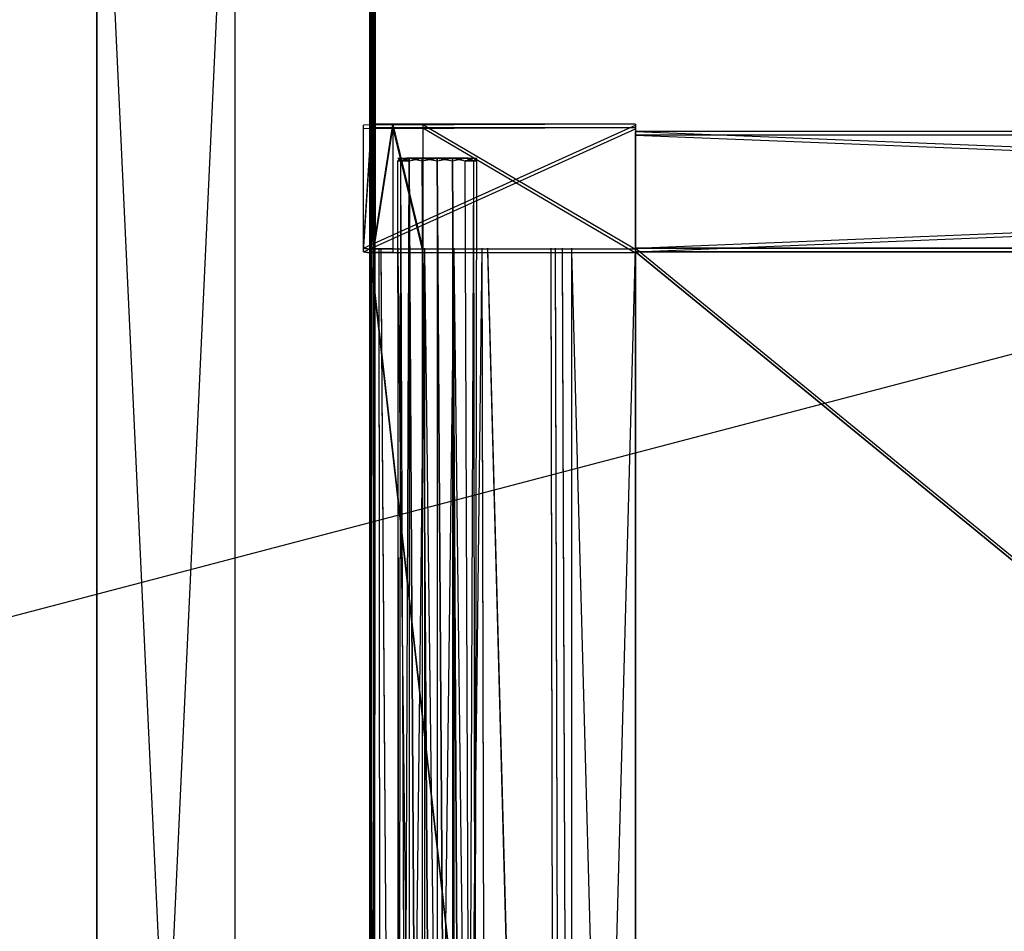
# Model space of a CAD drawing. Extents: x 0 to 1.6, y -0.5 to 0.
# Tile 32 of 43: x 1.06 to 1.19, y -0.25 to -0.13. Entities that reach past the tile are written whole.
import ezdxf

# ---------------------------------------------------------------- set-up
doc = ezdxf.new("R2010")
doc.units = 0
for name, color, linetype in [('L21_DRAWERBOX_LEGATO_NOR_4_X_36', 7, 'CONTINUOUS'), ('L22_DRAWERBOX_LEGATO_NOR_3_X_37', 7, 'CONTINUOUS'), ('L24_DRAWERBOX_LEGATO_NOR_1_X_39', 7, 'CONTINUOUS'), ('L25_DRAWERBOX_LEGATO_NOR_0_X_39', 7, 'CONTINUOUS'), ('L35_DRAWERBOX_LEGATO_REL_6_X_36', 7, 'CONTINUOUS'), ('L37_DRAWERBOX_LEGATO_REL_4_X_13', 7, 'CONTINUOUS'), ('L38_DRAWERBOX_LEGATO_REL_3_X_39', 7, 'CONTINUOUS'), ('L39_DRAWERBOX_LEGATO_REL_2_X_39', 7, 'CONTINUOUS'), ('L40_DRAWERBOX_LEGATO_REL_1_X_37', 7, 'CONTINUOUS'), ('L45_KORPUS_LEGATO_BO_X_15620__Y', 7, 'CONTINUOUS'), ('L52_KORPUS_LEGATO_MS_X_190__Y_4', 7, 'CONTINUOUS'), ('L9_PLATTE_LEGATO_0_N_B21900____', 7, 'CONTINUOUS')]:
    doc.layers.add(name, color=color, linetype=linetype)

msp = doc.modelspace()

# ---------------------------------------------------------------- linework, layer by layer
at = {"layer": 'L21_DRAWERBOX_LEGATO_NOR_4_X_36', "color": 8}
for points, invisible_edges in [([(1.143985, -0.480447, 0.382), (1.1075, -0.156447, 0.382), (1.1075, -0.480447, 0.382), (1.143985, -0.480447, 0.382)], 13), ([(1.1075, -0.156447, 0.382), (1.143985, -0.480447, 0.382), (1.143985, -0.156447, 0.382), (1.1075, -0.156447, 0.382)], 14), ([(1.1075, -0.156447, 0.382), (1.108786, -0.480447, 0.45758), (1.1075, -0.480447, 0.382), (1.1075, -0.156447, 0.382)], 13), ([(1.108786, -0.480447, 0.45758), (1.1075, -0.156447, 0.382), (1.108786, -0.156447, 0.45758), (1.108786, -0.480447, 0.45758)], 14), ([(1.108786, -0.156447, 0.45758), (1.109033, -0.480447, 0.460955), (1.108786, -0.480447, 0.45758), (1.108786, -0.156447, 0.45758)], 13), ([(1.109033, -0.480447, 0.460955), (1.108786, -0.156447, 0.45758), (1.109033, -0.156447, 0.460955), (1.109033, -0.480447, 0.460955)], 14), ([(1.109033, -0.156447, 0.460955), (1.11138, -0.480447, 0.464232), (1.109033, -0.480447, 0.460955), (1.109033, -0.156447, 0.460955)], 13), ([(1.11138, -0.480447, 0.464232), (1.109033, -0.156447, 0.460955), (1.11138, -0.156447, 0.464232), (1.11138, -0.480447, 0.464232)], 14), ([(1.115026, -0.156447, 0.465948), (1.11138, -0.480447, 0.464232), (1.11138, -0.156447, 0.464232), (1.115026, -0.156447, 0.465948)], 13), ([(1.11138, -0.480447, 0.464232), (1.115026, -0.156447, 0.465948), (1.115026, -0.480447, 0.465948), (1.11138, -0.480447, 0.464232)], 14), ([(1.119089, -0.156447, 0.465998), (1.115026, -0.480447, 0.465948), (1.115026, -0.156447, 0.465948), (1.119089, -0.156447, 0.465998)], 13), ([(1.115026, -0.480447, 0.465948), (1.119089, -0.156447, 0.465998), (1.119089, -0.480447, 0.465998), (1.115026, -0.480447, 0.465948)], 14), ([(1.122928, -0.156447, 0.464666), (1.119089, -0.480447, 0.465998), (1.119089, -0.156447, 0.465998), (1.122928, -0.156447, 0.464666)], 13), ([(1.119089, -0.480447, 0.465998), (1.122928, -0.156447, 0.464666), (1.122928, -0.480447, 0.464666), (1.119089, -0.480447, 0.465998)], 14), ([(1.122928, -0.156447, 0.464666), (1.12368, -0.480447, 0.463598), (1.122928, -0.480447, 0.464666), (1.122928, -0.156447, 0.464666)], 13), ([(1.12368, -0.480447, 0.463598), (1.122928, -0.156447, 0.464666), (1.12368, -0.156447, 0.463598), (1.12368, -0.480447, 0.463598)], 14), ([(1.12368, -0.156447, 0.463598), (1.132389, -0.480447, 0.410646), (1.12368, -0.480447, 0.463598), (1.12368, -0.156447, 0.463598)], 13), ([(1.132389, -0.480447, 0.410646), (1.12368, -0.156447, 0.463598), (1.132389, -0.156447, 0.410646), (1.132389, -0.480447, 0.410646)], 14), ([(1.132389, -0.156447, 0.410646), (1.13297, -0.480447, 0.408607), (1.132389, -0.480447, 0.410646), (1.132389, -0.156447, 0.410646)], 13), ([(1.13297, -0.480447, 0.408607), (1.132389, -0.156447, 0.410646), (1.13297, -0.156447, 0.408607), (1.13297, -0.480447, 0.408607)], 14), ([(1.13297, -0.156447, 0.408607), (1.133933, -0.480447, 0.406719), (1.13297, -0.480447, 0.408607), (1.13297, -0.156447, 0.408607)], 13), ([(1.133933, -0.480447, 0.406719), (1.13297, -0.156447, 0.408607), (1.133933, -0.156447, 0.406719), (1.133933, -0.480447, 0.406719)], 14), ([(1.133933, -0.156447, 0.406719), (1.135241, -0.480447, 0.405052), (1.133933, -0.480447, 0.406719), (1.133933, -0.156447, 0.406719)], 13), ([(1.135241, -0.480447, 0.405052), (1.133933, -0.156447, 0.406719), (1.135241, -0.156447, 0.405052), (1.135241, -0.480447, 0.405052)], 14), ([(1.143985, -0.156447, 0.398743), (1.135241, -0.480447, 0.405052), (1.135241, -0.156447, 0.405052), (1.143985, -0.156447, 0.398743)], 13), ([(1.135241, -0.480447, 0.405052), (1.143985, -0.156447, 0.398743), (1.143985, -0.480447, 0.398743), (1.135241, -0.480447, 0.405052)], 14), ([(1.143985, -0.156447, 0.398743), (1.143985, -0.480447, 0.382), (1.143985, -0.480447, 0.398743), (1.143985, -0.156447, 0.398743)], 13), ([(1.143985, -0.480447, 0.382), (1.143985, -0.156447, 0.398743), (1.143985, -0.156447, 0.382), (1.143985, -0.480447, 0.382)], 14)]:
    msp.add_3dface(points, dxfattribs=dict(at, invisible_edges=invisible_edges))
at = {"layer": 'L22_DRAWERBOX_LEGATO_NOR_3_X_37', "color": 8}
for points, invisible_edges in [([(1.143985, -0.13946, 0.467076), (1.106642, -0.139599, 0.382007), (1.107737, -0.139415, 0.457627), (1.143985, -0.13946, 0.467076)], 14), ([(1.107737, -0.139415, 0.457627), (1.106642, -0.156446, 0.382007), (1.107737, -0.156629, 0.457627), (1.107737, -0.139415, 0.457627)], 13), ([(1.106642, -0.156446, 0.382007), (1.107737, -0.139415, 0.457627), (1.106642, -0.139599, 0.382007), (1.106642, -0.156446, 0.382007)], 14), ([(1.143985, -0.13946, 0.467076), (1.143985, -0.139597, 0.382), (1.106642, -0.139599, 0.382007), (1.143985, -0.13946, 0.467076)], 14), ([(1.143985, -0.139597, 0.382), (1.106642, -0.156446, 0.382007), (1.106642, -0.139599, 0.382007), (1.143985, -0.139597, 0.382)], 13), ([(1.106642, -0.156446, 0.382007), (1.143985, -0.139597, 0.382), (1.143985, -0.156447, 0.382), (1.106642, -0.156446, 0.382007)], 14), ([(1.143985, -0.13946, 0.467076), (1.107737, -0.139415, 0.457627), (1.110667, -0.139484, 0.465087), (1.143985, -0.13946, 0.467076)], 14), ([(1.110667, -0.139484, 0.465087), (1.107737, -0.139415, 0.457627), (1.107982, -0.139489, 0.461336), (1.110667, -0.139484, 0.465087)], 14), ([(1.107982, -0.156556, 0.461336), (1.107737, -0.139415, 0.457627), (1.107737, -0.156629, 0.457627), (1.107982, -0.156556, 0.461336)], 13), ([(1.107737, -0.139415, 0.457627), (1.107982, -0.156556, 0.461336), (1.107982, -0.139489, 0.461336), (1.107737, -0.139415, 0.457627)], 14), ([(1.110667, -0.139484, 0.465087), (1.107982, -0.156556, 0.461336), (1.110667, -0.156561, 0.465087), (1.110667, -0.139484, 0.465087)], 13), ([(1.107982, -0.156556, 0.461336), (1.110667, -0.139484, 0.465087), (1.107982, -0.139489, 0.461336), (1.107982, -0.156556, 0.461336)], 14), ([(1.143985, -0.13946, 0.467076), (1.110667, -0.139484, 0.465087), (1.114779, -0.139472, 0.467023), (1.143985, -0.13946, 0.467076)], 14), ([(1.110667, -0.139484, 0.465087), (1.114779, -0.156572, 0.467023), (1.114779, -0.139472, 0.467023), (1.110667, -0.139484, 0.465087)], 14), ([(1.114779, -0.156572, 0.467023), (1.110667, -0.139484, 0.465087), (1.110667, -0.156561, 0.465087), (1.114779, -0.156572, 0.467023)], 13), ([(1.114779, -0.139472, 0.467023), (1.143985, -0.156584, 0.467076), (1.143985, -0.13946, 0.467076), (1.114779, -0.139472, 0.467023)], 14), ([(1.143985, -0.156584, 0.467076), (1.114779, -0.139472, 0.467023), (1.114779, -0.156572, 0.467023), (1.143985, -0.156584, 0.467076)], 13), ([(1.143985, -0.156447, 0.382), (1.143985, -0.13946, 0.467076), (1.143985, -0.156584, 0.467076), (1.143985, -0.156447, 0.382)], 13), ([(1.143985, -0.13946, 0.467076), (1.143985, -0.156447, 0.382), (1.143985, -0.139597, 0.382), (1.143985, -0.13946, 0.467076)], 14), ([(1.107737, -0.156629, 0.457627), (1.106642, -0.156446, 0.382007), (1.143985, -0.156447, 0.382), (1.107737, -0.156629, 0.457627)], 14), ([(1.143985, -0.156584, 0.467076), (1.107737, -0.156629, 0.457627), (1.143985, -0.156447, 0.382), (1.143985, -0.156584, 0.467076)], 14), ([(1.110667, -0.156561, 0.465087), (1.107982, -0.156556, 0.461336), (1.107737, -0.156629, 0.457627), (1.110667, -0.156561, 0.465087)], 14), ([(1.143985, -0.156584, 0.467076), (1.110667, -0.156561, 0.465087), (1.107737, -0.156629, 0.457627), (1.143985, -0.156584, 0.467076)], 14), ([(1.143985, -0.156584, 0.467076), (1.114779, -0.156572, 0.467023), (1.110667, -0.156561, 0.465087), (1.143985, -0.156584, 0.467076)], 14)]:
    msp.add_3dface(points, dxfattribs=dict(at, invisible_edges=invisible_edges))
at = {"layer": 'L24_DRAWERBOX_LEGATO_NOR_1_X_39', "color": 8}
for points, invisible_edges in [([(1.539554, -0.156447, 0.382), (1.143985, -0.480447, 0.382), (1.143985, -0.156447, 0.382), (1.539554, -0.156447, 0.382)], 13), ([(1.143985, -0.480447, 0.382), (1.539554, -0.156447, 0.382), (1.539554, -0.480447, 0.382), (1.143985, -0.480447, 0.382)], 14), ([(1.539554, -0.480447, 0.398), (1.143985, -0.156447, 0.398), (1.143985, -0.480447, 0.398), (1.539554, -0.480447, 0.398)], 13), ([(1.143985, -0.156447, 0.398), (1.539554, -0.480447, 0.398), (1.539554, -0.156447, 0.398), (1.143985, -0.156447, 0.398)], 14), ([(1.143985, -0.156447, 0.398), (1.539554, -0.156447, 0.382), (1.143985, -0.156447, 0.382), (1.143985, -0.156447, 0.398)], 13), ([(1.539554, -0.156447, 0.382), (1.143985, -0.156447, 0.398), (1.539554, -0.156447, 0.398), (1.539554, -0.156447, 0.382)], 14), ([(1.143985, -0.156447, 0.398), (1.143985, -0.480447, 0.382), (1.143985, -0.480447, 0.398), (1.143985, -0.156447, 0.398)], 13), ([(1.143985, -0.480447, 0.382), (1.143985, -0.156447, 0.398), (1.143985, -0.156447, 0.382), (1.143985, -0.480447, 0.382)], 14)]:
    msp.add_3dface(points, dxfattribs=dict(at, invisible_edges=invisible_edges))
at = {"layer": 'L25_DRAWERBOX_LEGATO_NOR_0_X_39', "color": 8}
for points, invisible_edges in [([(1.539549, -0.156447, 0.466), (1.143985, -0.140447, 0.466), (1.143985, -0.156447, 0.466), (1.539549, -0.156447, 0.466)], 13), ([(1.143985, -0.140447, 0.466), (1.539549, -0.156447, 0.466), (1.539549, -0.140447, 0.466), (1.143985, -0.140447, 0.466)], 14), ([(1.143985, -0.140447, 0.466), (1.539549, -0.140447, 0.382), (1.143985, -0.140447, 0.382), (1.143985, -0.140447, 0.466)], 13), ([(1.539549, -0.140447, 0.382), (1.143985, -0.140447, 0.466), (1.539549, -0.140447, 0.466), (1.539549, -0.140447, 0.382)], 14), ([(1.539549, -0.140447, 0.382), (1.143985, -0.156447, 0.382), (1.143985, -0.140447, 0.382), (1.539549, -0.140447, 0.382)], 13), ([(1.143985, -0.156447, 0.382), (1.539549, -0.140447, 0.382), (1.539549, -0.156447, 0.382), (1.143985, -0.156447, 0.382)], 14), ([(1.143985, -0.140447, 0.466), (1.143985, -0.156447, 0.382), (1.143985, -0.156447, 0.466), (1.143985, -0.140447, 0.466)], 13), ([(1.143985, -0.156447, 0.382), (1.143985, -0.140447, 0.466), (1.143985, -0.140447, 0.382), (1.143985, -0.156447, 0.382)], 14), ([(1.539549, -0.156447, 0.466), (1.143985, -0.156447, 0.382), (1.539549, -0.156447, 0.382), (1.539549, -0.156447, 0.466)], 13), ([(1.143985, -0.156447, 0.382), (1.539549, -0.156447, 0.466), (1.143985, -0.156447, 0.466), (1.143985, -0.156447, 0.382)], 14)]:
    msp.add_3dface(points, dxfattribs=dict(at, invisible_edges=invisible_edges))
at = {"layer": 'L35_DRAWERBOX_LEGATO_REL_6_X_36', "color": 8}
for points, invisible_edges in [([(1.143985, -0.480947, 0.032), (1.1075, -0.156947, 0.032), (1.1075, -0.480947, 0.032), (1.143985, -0.480947, 0.032)], 13), ([(1.1075, -0.156947, 0.032), (1.143985, -0.480947, 0.032), (1.143985, -0.156947, 0.032), (1.1075, -0.156947, 0.032)], 14), ([(1.1075, -0.156947, 0.032), (1.108786, -0.480947, 0.10758), (1.1075, -0.480947, 0.032), (1.1075, -0.156947, 0.032)], 13), ([(1.108786, -0.480947, 0.10758), (1.1075, -0.156947, 0.032), (1.108786, -0.156947, 0.10758), (1.108786, -0.480947, 0.10758)], 14), ([(1.108786, -0.156947, 0.10758), (1.109033, -0.480947, 0.110955), (1.108786, -0.480947, 0.10758), (1.108786, -0.156947, 0.10758)], 13), ([(1.109033, -0.480947, 0.110955), (1.108786, -0.156947, 0.10758), (1.109033, -0.156947, 0.110955), (1.109033, -0.480947, 0.110955)], 14), ([(1.109033, -0.156947, 0.110955), (1.11138, -0.480947, 0.114232), (1.109033, -0.480947, 0.110955), (1.109033, -0.156947, 0.110955)], 13), ([(1.11138, -0.480947, 0.114232), (1.109033, -0.156947, 0.110955), (1.11138, -0.156947, 0.114232), (1.11138, -0.480947, 0.114232)], 14), ([(1.11138, -0.156947, 0.114232), (1.115026, -0.480947, 0.115948), (1.11138, -0.480947, 0.114232), (1.11138, -0.156947, 0.114232)], 13), ([(1.115026, -0.480947, 0.115948), (1.11138, -0.156947, 0.114232), (1.115026, -0.156947, 0.115948), (1.115026, -0.480947, 0.115948)], 14), ([(1.115026, -0.156947, 0.115948), (1.119089, -0.480947, 0.115998), (1.115026, -0.480947, 0.115948), (1.115026, -0.156947, 0.115948)], 13), ([(1.119089, -0.480947, 0.115998), (1.115026, -0.156947, 0.115948), (1.119089, -0.156947, 0.115998), (1.119089, -0.480947, 0.115998)], 14), ([(1.119089, -0.156947, 0.115998), (1.122928, -0.480947, 0.114666), (1.119089, -0.480947, 0.115998), (1.119089, -0.156947, 0.115998)], 13), ([(1.122928, -0.480947, 0.114666), (1.119089, -0.156947, 0.115998), (1.122928, -0.156947, 0.114666), (1.122928, -0.480947, 0.114666)], 14), ([(1.122928, -0.156947, 0.114666), (1.12368, -0.480947, 0.113598), (1.122928, -0.480947, 0.114666), (1.122928, -0.156947, 0.114666)], 13), ([(1.12368, -0.480947, 0.113598), (1.122928, -0.156947, 0.114666), (1.12368, -0.156947, 0.113598), (1.12368, -0.480947, 0.113598)], 14), ([(1.12368, -0.156947, 0.113598), (1.132389, -0.480947, 0.060646), (1.12368, -0.480947, 0.113598), (1.12368, -0.156947, 0.113598)], 13), ([(1.132389, -0.480947, 0.060646), (1.12368, -0.156947, 0.113598), (1.132389, -0.156947, 0.060646), (1.132389, -0.480947, 0.060646)], 14), ([(1.132389, -0.156947, 0.060646), (1.13297, -0.480947, 0.058607), (1.132389, -0.480947, 0.060646), (1.132389, -0.156947, 0.060646)], 13), ([(1.13297, -0.480947, 0.058607), (1.132389, -0.156947, 0.060646), (1.13297, -0.156947, 0.058607), (1.13297, -0.480947, 0.058607)], 14), ([(1.13297, -0.156947, 0.058607), (1.133933, -0.480947, 0.056719), (1.13297, -0.480947, 0.058607), (1.13297, -0.156947, 0.058607)], 13), ([(1.133933, -0.480947, 0.056719), (1.13297, -0.156947, 0.058607), (1.133933, -0.156947, 0.056719), (1.133933, -0.480947, 0.056719)], 14), ([(1.133933, -0.156947, 0.056719), (1.135241, -0.480947, 0.055052), (1.133933, -0.480947, 0.056719), (1.133933, -0.156947, 0.056719)], 13), ([(1.135241, -0.480947, 0.055052), (1.133933, -0.156947, 0.056719), (1.135241, -0.156947, 0.055052), (1.135241, -0.480947, 0.055052)], 14), ([(1.135241, -0.156947, 0.055052), (1.143985, -0.480947, 0.048743), (1.135241, -0.480947, 0.055052), (1.135241, -0.156947, 0.055052)], 13), ([(1.143985, -0.480947, 0.048743), (1.135241, -0.156947, 0.055052), (1.143985, -0.156947, 0.048743), (1.143985, -0.480947, 0.048743)], 14), ([(1.143985, -0.156947, 0.048743), (1.143985, -0.480947, 0.032), (1.143985, -0.480947, 0.048743), (1.143985, -0.156947, 0.048743)], 13), ([(1.143985, -0.480947, 0.032), (1.143985, -0.156947, 0.048743), (1.143985, -0.156947, 0.032), (1.143985, -0.480947, 0.032)], 14)]:
    msp.add_3dface(points, dxfattribs=dict(at, invisible_edges=invisible_edges))
at = {"layer": 'L37_DRAWERBOX_LEGATO_REL_4_X_13', "color": 8}
for points, invisible_edges in [([(1.111331, -0.144098, 0.1666), (1.111743, -0.144472, 0.168674), (1.111331, -0.144472, 0.1666), (1.111331, -0.144098, 0.1666)], 13), ([(1.111743, -0.144472, 0.168674), (1.111331, -0.144098, 0.1666), (1.111743, -0.144098, 0.168674), (1.111743, -0.144472, 0.168674)], 14), ([(1.111743, -0.144098, 0.164526), (1.111331, -0.144472, 0.1666), (1.111743, -0.144472, 0.164526), (1.111743, -0.144098, 0.164526)], 13), ([(1.111331, -0.144472, 0.1666), (1.111743, -0.144098, 0.164526), (1.111331, -0.144098, 0.1666), (1.111331, -0.144472, 0.1666)], 14), ([(1.112836, -0.144098, 0.164979), (1.111331, -0.144098, 0.1666), (1.111743, -0.144098, 0.164526), (1.112836, -0.144098, 0.164979)], 13), ([(1.111331, -0.144098, 0.1666), (1.112836, -0.144098, 0.164979), (1.112513, -0.144098, 0.1666), (1.111331, -0.144098, 0.1666)], 14), ([(1.112836, -0.144098, 0.168221), (1.111331, -0.144098, 0.1666), (1.112513, -0.144098, 0.1666), (1.112836, -0.144098, 0.168221)], 13), ([(1.111331, -0.144098, 0.1666), (1.112836, -0.144098, 0.168221), (1.111743, -0.144098, 0.168674), (1.111331, -0.144098, 0.1666)], 14), ([(1.111331, -0.144472, 0.1666), (1.111743, -0.454435, 0.168674), (1.111331, -0.454435, 0.1666), (1.111331, -0.144472, 0.1666)], 13), ([(1.111743, -0.454435, 0.168674), (1.111331, -0.144472, 0.1666), (1.111743, -0.144472, 0.168674), (1.111743, -0.454435, 0.168674)], 14), ([(1.111743, -0.144472, 0.164526), (1.111331, -0.454435, 0.1666), (1.111743, -0.454435, 0.164526), (1.111743, -0.144472, 0.164526)], 13), ([(1.111331, -0.454435, 0.1666), (1.111743, -0.144472, 0.164526), (1.111331, -0.144472, 0.1666), (1.111331, -0.454435, 0.1666)], 14), ([(1.111743, -0.144098, 0.168674), (1.112918, -0.144472, 0.170432), (1.111743, -0.144472, 0.168674), (1.111743, -0.144098, 0.168674)], 13), ([(1.112918, -0.144472, 0.170432), (1.111743, -0.144098, 0.168674), (1.112918, -0.144098, 0.170432), (1.112918, -0.144472, 0.170432)], 14), ([(1.112918, -0.144098, 0.162768), (1.111743, -0.144472, 0.164526), (1.112918, -0.144472, 0.162768), (1.112918, -0.144098, 0.162768)], 13), ([(1.111743, -0.144472, 0.164526), (1.112918, -0.144098, 0.162768), (1.111743, -0.144098, 0.164526), (1.111743, -0.144472, 0.164526)], 14), ([(1.113754, -0.144098, 0.163604), (1.111743, -0.144098, 0.164526), (1.112918, -0.144098, 0.162768), (1.113754, -0.144098, 0.163604)], 13), ([(1.111743, -0.144098, 0.164526), (1.113754, -0.144098, 0.163604), (1.112836, -0.144098, 0.164979), (1.111743, -0.144098, 0.164526)], 14), ([(1.113754, -0.144098, 0.169596), (1.111743, -0.144098, 0.168674), (1.112836, -0.144098, 0.168221), (1.113754, -0.144098, 0.169596)], 13), ([(1.111743, -0.144098, 0.168674), (1.113754, -0.144098, 0.169596), (1.112918, -0.144098, 0.170432), (1.111743, -0.144098, 0.168674)], 14), ([(1.111743, -0.144472, 0.168674), (1.112918, -0.454435, 0.170432), (1.111743, -0.454435, 0.168674), (1.111743, -0.144472, 0.168674)], 13), ([(1.112918, -0.454435, 0.170432), (1.111743, -0.144472, 0.168674), (1.112918, -0.144472, 0.170432), (1.112918, -0.454435, 0.170432)], 14), ([(1.112918, -0.144472, 0.162768), (1.111743, -0.454435, 0.164526), (1.112918, -0.454435, 0.162768), (1.112918, -0.144472, 0.162768)], 13), ([(1.111743, -0.454435, 0.164526), (1.112918, -0.144472, 0.162768), (1.111743, -0.144472, 0.164526), (1.111743, -0.454435, 0.164526)], 14), ([(1.112836, -0.144098, 0.164979), (1.120987, -0.144098, 0.1666), (1.112513, -0.144098, 0.1666), (1.112836, -0.144098, 0.164979)], 13), ([(1.112513, -0.144098, 0.1666), (1.120987, -0.144098, 0.1666), (1.112836, -0.144098, 0.168221), (1.112513, -0.144098, 0.1666)], 10), ([(1.113754, -0.144098, 0.163604), (1.120665, -0.144098, 0.164979), (1.112836, -0.144098, 0.164979), (1.113754, -0.144098, 0.163604)], 13), ([(1.112836, -0.144098, 0.164979), (1.120665, -0.144098, 0.164979), (1.120987, -0.144098, 0.1666), (1.112836, -0.144098, 0.164979)], 10), ([(1.112836, -0.144098, 0.168221), (1.120987, -0.144098, 0.1666), (1.120665, -0.144098, 0.168221), (1.112836, -0.144098, 0.168221)], 13), ([(1.112836, -0.144098, 0.168221), (1.120665, -0.144098, 0.168221), (1.119746, -0.144098, 0.169596), (1.112836, -0.144098, 0.168221)], 14), ([(1.112836, -0.144098, 0.168221), (1.119746, -0.144098, 0.169596), (1.113754, -0.144098, 0.169596), (1.112836, -0.144098, 0.168221)], 15), ([(1.114676, -0.144098, 0.171607), (1.112918, -0.144472, 0.170432), (1.112918, -0.144098, 0.170432), (1.114676, -0.144098, 0.171607)], 13), ([(1.112918, -0.144472, 0.170432), (1.114676, -0.144098, 0.171607), (1.114676, -0.144472, 0.171607), (1.112918, -0.144472, 0.170432)], 14), ([(1.114676, -0.144472, 0.161593), (1.112918, -0.144098, 0.162768), (1.112918, -0.144472, 0.162768), (1.114676, -0.144472, 0.161593)], 13), ([(1.112918, -0.144098, 0.162768), (1.114676, -0.144472, 0.161593), (1.114676, -0.144098, 0.161593), (1.112918, -0.144098, 0.162768)], 14), ([(1.115129, -0.144098, 0.162686), (1.112918, -0.144098, 0.162768), (1.114676, -0.144098, 0.161593), (1.115129, -0.144098, 0.162686)], 13), ([(1.112918, -0.144098, 0.162768), (1.115129, -0.144098, 0.162686), (1.113754, -0.144098, 0.163604), (1.112918, -0.144098, 0.162768)], 14), ([(1.115129, -0.144098, 0.170514), (1.112918, -0.144098, 0.170432), (1.113754, -0.144098, 0.169596), (1.115129, -0.144098, 0.170514)], 13), ([(1.112918, -0.144098, 0.170432), (1.115129, -0.144098, 0.170514), (1.114676, -0.144098, 0.171607), (1.112918, -0.144098, 0.170432)], 14), ([(1.112918, -0.144472, 0.170432), (1.114676, -0.454435, 0.171607), (1.112918, -0.454435, 0.170432), (1.112918, -0.144472, 0.170432)], 13), ([(1.114676, -0.454435, 0.171607), (1.112918, -0.144472, 0.170432), (1.114676, -0.144472, 0.171607), (1.114676, -0.454435, 0.171607)], 14), ([(1.114676, -0.454435, 0.161593), (1.112918, -0.144472, 0.162768), (1.112918, -0.454435, 0.162768), (1.114676, -0.454435, 0.161593)], 13), ([(1.112918, -0.144472, 0.162768), (1.114676, -0.454435, 0.161593), (1.114676, -0.144472, 0.161593), (1.112918, -0.144472, 0.162768)], 14), ([(1.115129, -0.144098, 0.162686), (1.118372, -0.144098, 0.162686), (1.113754, -0.144098, 0.163604), (1.115129, -0.144098, 0.162686)], 10), ([(1.113754, -0.144098, 0.163604), (1.118372, -0.144098, 0.162686), (1.119746, -0.144098, 0.163604), (1.113754, -0.144098, 0.163604)], 13), ([(1.113754, -0.144098, 0.163604), (1.119746, -0.144098, 0.163604), (1.120665, -0.144098, 0.164979), (1.113754, -0.144098, 0.163604)], 10), ([(1.113754, -0.144098, 0.169596), (1.119746, -0.144098, 0.169596), (1.115129, -0.144098, 0.170514), (1.113754, -0.144098, 0.169596)], 15), ([(1.11675, -0.144098, 0.172019), (1.114676, -0.144472, 0.171607), (1.114676, -0.144098, 0.171607), (1.11675, -0.144098, 0.172019)], 13), ([(1.114676, -0.144472, 0.171607), (1.11675, -0.144098, 0.172019), (1.11675, -0.144472, 0.172019), (1.114676, -0.144472, 0.171607)], 14), ([(1.11675, -0.144472, 0.161181), (1.114676, -0.144098, 0.161593), (1.114676, -0.144472, 0.161593), (1.11675, -0.144472, 0.161181)], 13), ([(1.114676, -0.144098, 0.161593), (1.11675, -0.144472, 0.161181), (1.11675, -0.144098, 0.161181), (1.114676, -0.144098, 0.161593)], 14), ([(1.11675, -0.144098, 0.162363), (1.114676, -0.144098, 0.161593), (1.11675, -0.144098, 0.161181), (1.11675, -0.144098, 0.162363)], 13), ([(1.114676, -0.144098, 0.161593), (1.11675, -0.144098, 0.162363), (1.115129, -0.144098, 0.162686), (1.114676, -0.144098, 0.161593)], 14), ([(1.11675, -0.144098, 0.170837), (1.114676, -0.144098, 0.171607), (1.115129, -0.144098, 0.170514), (1.11675, -0.144098, 0.170837)], 13), ([(1.114676, -0.144098, 0.171607), (1.11675, -0.144098, 0.170837), (1.11675, -0.144098, 0.172019), (1.114676, -0.144098, 0.171607)], 14), ([(1.114676, -0.144472, 0.171607), (1.11675, -0.454435, 0.172019), (1.114676, -0.454435, 0.171607), (1.114676, -0.144472, 0.171607)], 13), ([(1.11675, -0.454435, 0.172019), (1.114676, -0.144472, 0.171607), (1.11675, -0.144472, 0.172019), (1.11675, -0.454435, 0.172019)], 14), ([(1.11675, -0.454435, 0.161181), (1.114676, -0.144472, 0.161593), (1.114676, -0.454435, 0.161593), (1.11675, -0.454435, 0.161181)], 13), ([(1.114676, -0.144472, 0.161593), (1.11675, -0.454435, 0.161181), (1.11675, -0.144472, 0.161181), (1.114676, -0.144472, 0.161593)], 14), ([(1.118372, -0.144098, 0.162686), (1.115129, -0.144098, 0.162686), (1.11675, -0.144098, 0.162363), (1.118372, -0.144098, 0.162686)], 13), ([(1.115129, -0.144098, 0.170514), (1.119746, -0.144098, 0.169596), (1.118372, -0.144098, 0.170514), (1.115129, -0.144098, 0.170514)], 15), ([(1.115129, -0.144098, 0.170514), (1.118372, -0.144098, 0.170514), (1.11675, -0.144098, 0.170837), (1.115129, -0.144098, 0.170514)], 15), ([(1.118824, -0.144472, 0.161593), (1.11675, -0.144098, 0.161181), (1.11675, -0.144472, 0.161181), (1.118824, -0.144472, 0.161593)], 13), ([(1.11675, -0.144098, 0.161181), (1.118824, -0.144472, 0.161593), (1.118824, -0.144098, 0.161593), (1.11675, -0.144098, 0.161181)], 14), ([(1.118824, -0.144098, 0.171607), (1.11675, -0.144472, 0.172019), (1.11675, -0.144098, 0.172019), (1.118824, -0.144098, 0.171607)], 13), ([(1.11675, -0.144472, 0.172019), (1.118824, -0.144098, 0.171607), (1.118824, -0.144472, 0.171607), (1.11675, -0.144472, 0.172019)], 14), ([(1.118824, -0.144098, 0.171607), (1.11675, -0.144098, 0.170837), (1.118372, -0.144098, 0.170514), (1.118824, -0.144098, 0.171607)], 13), ([(1.11675, -0.144098, 0.170837), (1.118824, -0.144098, 0.171607), (1.11675, -0.144098, 0.172019), (1.11675, -0.144098, 0.170837)], 14), ([(1.118824, -0.144098, 0.161593), (1.11675, -0.144098, 0.162363), (1.11675, -0.144098, 0.161181), (1.118824, -0.144098, 0.161593)], 13), ([(1.11675, -0.144098, 0.162363), (1.118824, -0.144098, 0.161593), (1.118372, -0.144098, 0.162686), (1.11675, -0.144098, 0.162363)], 14), ([(1.118824, -0.454435, 0.161593), (1.11675, -0.144472, 0.161181), (1.11675, -0.454435, 0.161181), (1.118824, -0.454435, 0.161593)], 13), ([(1.11675, -0.144472, 0.161181), (1.118824, -0.454435, 0.161593), (1.118824, -0.144472, 0.161593), (1.11675, -0.144472, 0.161181)], 14), ([(1.11675, -0.144472, 0.172019), (1.118824, -0.454435, 0.171607), (1.11675, -0.454435, 0.172019), (1.11675, -0.144472, 0.172019)], 13), ([(1.118824, -0.454435, 0.171607), (1.11675, -0.144472, 0.172019), (1.118824, -0.144472, 0.171607), (1.118824, -0.454435, 0.171607)], 14), ([(1.120582, -0.144098, 0.170432), (1.118372, -0.144098, 0.170514), (1.119746, -0.144098, 0.169596), (1.120582, -0.144098, 0.170432)], 13), ([(1.118372, -0.144098, 0.170514), (1.120582, -0.144098, 0.170432), (1.118824, -0.144098, 0.171607), (1.118372, -0.144098, 0.170514)], 14), ([(1.120582, -0.144098, 0.162768), (1.118372, -0.144098, 0.162686), (1.118824, -0.144098, 0.161593), (1.120582, -0.144098, 0.162768)], 13), ([(1.118372, -0.144098, 0.162686), (1.120582, -0.144098, 0.162768), (1.119746, -0.144098, 0.163604), (1.118372, -0.144098, 0.162686)], 14), ([(1.120582, -0.144472, 0.162768), (1.118824, -0.144098, 0.161593), (1.118824, -0.144472, 0.161593), (1.120582, -0.144472, 0.162768)], 13), ([(1.118824, -0.144098, 0.161593), (1.120582, -0.144472, 0.162768), (1.120582, -0.144098, 0.162768), (1.118824, -0.144098, 0.161593)], 14), ([(1.120582, -0.144098, 0.170432), (1.118824, -0.144472, 0.171607), (1.118824, -0.144098, 0.171607), (1.120582, -0.144098, 0.170432)], 13), ([(1.118824, -0.144472, 0.171607), (1.120582, -0.144098, 0.170432), (1.120582, -0.144472, 0.170432), (1.118824, -0.144472, 0.171607)], 14), ([(1.120582, -0.454435, 0.162768), (1.118824, -0.144472, 0.161593), (1.118824, -0.454435, 0.161593), (1.120582, -0.454435, 0.162768)], 13), ([(1.118824, -0.144472, 0.161593), (1.120582, -0.454435, 0.162768), (1.120582, -0.144472, 0.162768), (1.118824, -0.144472, 0.161593)], 14), ([(1.118824, -0.144472, 0.171607), (1.120582, -0.454435, 0.170432), (1.118824, -0.454435, 0.171607), (1.118824, -0.144472, 0.171607)], 13), ([(1.120582, -0.454435, 0.170432), (1.118824, -0.144472, 0.171607), (1.120582, -0.144472, 0.170432), (1.120582, -0.454435, 0.170432)], 14), ([(1.121757, -0.144098, 0.168674), (1.119746, -0.144098, 0.169596), (1.120665, -0.144098, 0.168221), (1.121757, -0.144098, 0.168674)], 13), ([(1.119746, -0.144098, 0.169596), (1.121757, -0.144098, 0.168674), (1.120582, -0.144098, 0.170432), (1.119746, -0.144098, 0.169596)], 14), ([(1.121757, -0.144098, 0.164526), (1.119746, -0.144098, 0.163604), (1.120582, -0.144098, 0.162768), (1.121757, -0.144098, 0.164526)], 13), ([(1.119746, -0.144098, 0.163604), (1.121757, -0.144098, 0.164526), (1.120665, -0.144098, 0.164979), (1.119746, -0.144098, 0.163604)], 14), ([(1.121757, -0.144098, 0.164526), (1.120582, -0.144472, 0.162768), (1.121757, -0.144472, 0.164526), (1.121757, -0.144098, 0.164526)], 13), ([(1.120582, -0.144472, 0.162768), (1.121757, -0.144098, 0.164526), (1.120582, -0.144098, 0.162768), (1.120582, -0.144472, 0.162768)], 14), ([(1.120582, -0.144098, 0.170432), (1.121757, -0.144472, 0.168674), (1.120582, -0.144472, 0.170432), (1.120582, -0.144098, 0.170432)], 13), ([(1.121757, -0.144472, 0.168674), (1.120582, -0.144098, 0.170432), (1.121757, -0.144098, 0.168674), (1.121757, -0.144472, 0.168674)], 14), ([(1.121757, -0.144472, 0.164526), (1.120582, -0.454435, 0.162768), (1.121757, -0.454435, 0.164526), (1.121757, -0.144472, 0.164526)], 13), ([(1.120582, -0.454435, 0.162768), (1.121757, -0.144472, 0.164526), (1.120582, -0.144472, 0.162768), (1.120582, -0.454435, 0.162768)], 14), ([(1.120582, -0.144472, 0.170432), (1.121757, -0.454435, 0.168674), (1.120582, -0.454435, 0.170432), (1.120582, -0.144472, 0.170432)], 13), ([(1.121757, -0.454435, 0.168674), (1.120582, -0.144472, 0.170432), (1.121757, -0.144472, 0.168674), (1.121757, -0.454435, 0.168674)], 14), ([(1.120987, -0.144098, 0.1666), (1.121757, -0.144098, 0.168674), (1.120665, -0.144098, 0.168221), (1.120987, -0.144098, 0.1666)], 14), ([(1.12217, -0.144098, 0.1666), (1.120665, -0.144098, 0.164979), (1.121757, -0.144098, 0.164526), (1.12217, -0.144098, 0.1666)], 13), ([(1.120665, -0.144098, 0.164979), (1.12217, -0.144098, 0.1666), (1.120987, -0.144098, 0.1666), (1.120665, -0.144098, 0.164979)], 14), ([(1.121757, -0.144098, 0.168674), (1.120987, -0.144098, 0.1666), (1.12217, -0.144098, 0.1666), (1.121757, -0.144098, 0.168674)], 13), ([(1.12217, -0.144098, 0.1666), (1.121757, -0.144472, 0.164526), (1.12217, -0.144472, 0.1666), (1.12217, -0.144098, 0.1666)], 13), ([(1.121757, -0.144472, 0.164526), (1.12217, -0.144098, 0.1666), (1.121757, -0.144098, 0.164526), (1.121757, -0.144472, 0.164526)], 14), ([(1.121757, -0.144098, 0.168674), (1.12217, -0.144472, 0.1666), (1.121757, -0.144472, 0.168674), (1.121757, -0.144098, 0.168674)], 13), ([(1.12217, -0.144472, 0.1666), (1.121757, -0.144098, 0.168674), (1.12217, -0.144098, 0.1666), (1.12217, -0.144472, 0.1666)], 14), ([(1.12217, -0.144472, 0.1666), (1.121757, -0.454435, 0.164526), (1.12217, -0.454435, 0.1666), (1.12217, -0.144472, 0.1666)], 13), ([(1.121757, -0.454435, 0.164526), (1.12217, -0.144472, 0.1666), (1.121757, -0.144472, 0.164526), (1.121757, -0.454435, 0.164526)], 14), ([(1.121757, -0.144472, 0.168674), (1.12217, -0.454435, 0.1666), (1.121757, -0.454435, 0.168674), (1.121757, -0.144472, 0.168674)], 13), ([(1.12217, -0.454435, 0.1666), (1.121757, -0.144472, 0.168674), (1.12217, -0.144472, 0.1666), (1.12217, -0.454435, 0.1666)], 14)]:
    msp.add_3dface(points, dxfattribs=dict(at, invisible_edges=invisible_edges))
at = {"layer": 'L38_DRAWERBOX_LEGATO_REL_3_X_39', "color": 8}
for points, invisible_edges in [([(1.143985, -0.156947, 0.048), (1.539515, -0.156947, 0.032), (1.143985, -0.156947, 0.032), (1.143985, -0.156947, 0.048)], 13), ([(1.539515, -0.156947, 0.032), (1.143985, -0.156947, 0.048), (1.539515, -0.156947, 0.048), (1.539515, -0.156947, 0.032)], 14), ([(1.539515, -0.480947, 0.048), (1.143985, -0.156947, 0.048), (1.143985, -0.480947, 0.048), (1.539515, -0.480947, 0.048)], 13), ([(1.143985, -0.156947, 0.048), (1.539515, -0.480947, 0.048), (1.539515, -0.156947, 0.048), (1.143985, -0.156947, 0.048)], 14), ([(1.143985, -0.156947, 0.032), (1.539515, -0.480947, 0.032), (1.143985, -0.480947, 0.032), (1.143985, -0.156947, 0.032)], 13), ([(1.539515, -0.480947, 0.032), (1.143985, -0.156947, 0.032), (1.539515, -0.156947, 0.032), (1.539515, -0.480947, 0.032)], 14), ([(1.143985, -0.156947, 0.048), (1.143985, -0.480947, 0.032), (1.143985, -0.480947, 0.048), (1.143985, -0.156947, 0.048)], 13), ([(1.143985, -0.480947, 0.032), (1.143985, -0.156947, 0.048), (1.143985, -0.156947, 0.032), (1.143985, -0.480947, 0.032)], 14)]:
    msp.add_3dface(points, dxfattribs=dict(at, invisible_edges=invisible_edges))
at = {"layer": 'L39_DRAWERBOX_LEGATO_REL_2_X_39', "color": 8}
for points, invisible_edges in [([(1.539515, -0.156947, 0.167), (1.143985, -0.140947, 0.167), (1.143985, -0.156947, 0.167), (1.539515, -0.156947, 0.167)], 13), ([(1.143985, -0.140947, 0.167), (1.539515, -0.156947, 0.167), (1.539515, -0.140947, 0.167), (1.143985, -0.140947, 0.167)], 14), ([(1.143985, -0.140947, 0.167), (1.539515, -0.140947, 0.032), (1.143985, -0.140947, 0.032), (1.143985, -0.140947, 0.167)], 13), ([(1.539515, -0.140947, 0.032), (1.143985, -0.140947, 0.167), (1.539515, -0.140947, 0.167), (1.539515, -0.140947, 0.032)], 14), ([(1.539515, -0.140947, 0.032), (1.143985, -0.156947, 0.032), (1.143985, -0.140947, 0.032), (1.539515, -0.140947, 0.032)], 13), ([(1.143985, -0.156947, 0.032), (1.539515, -0.140947, 0.032), (1.539515, -0.156947, 0.032), (1.143985, -0.156947, 0.032)], 14), ([(1.143985, -0.140947, 0.167), (1.143985, -0.156947, 0.032), (1.143985, -0.156947, 0.167), (1.143985, -0.140947, 0.167)], 13), ([(1.143985, -0.156947, 0.032), (1.143985, -0.140947, 0.167), (1.143985, -0.140947, 0.032), (1.143985, -0.156947, 0.032)], 14), ([(1.539515, -0.156947, 0.032), (1.143985, -0.156947, 0.167), (1.143985, -0.156947, 0.032), (1.539515, -0.156947, 0.032)], 13), ([(1.143985, -0.156947, 0.167), (1.539515, -0.156947, 0.032), (1.539515, -0.156947, 0.167), (1.143985, -0.156947, 0.167)], 14)]:
    msp.add_3dface(points, dxfattribs=dict(at, invisible_edges=invisible_edges))
at = {"layer": 'L40_DRAWERBOX_LEGATO_REL_1_X_37', "color": 8}
for points, invisible_edges in [([(1.143985, -0.13996, 0.1674), (1.106642, -0.140099, 0.032007), (1.107737, -0.139915, 0.157951), (1.143985, -0.13996, 0.1674)], 14), ([(1.107737, -0.139915, 0.157951), (1.106642, -0.156946, 0.032007), (1.107737, -0.157129, 0.157951), (1.107737, -0.139915, 0.157951)], 13), ([(1.106642, -0.156946, 0.032007), (1.107737, -0.139915, 0.157951), (1.106642, -0.140099, 0.032007), (1.106642, -0.156946, 0.032007)], 14), ([(1.143985, -0.13996, 0.1674), (1.143985, -0.140097, 0.032), (1.106642, -0.140099, 0.032007), (1.143985, -0.13996, 0.1674)], 14), ([(1.143985, -0.140097, 0.032), (1.106642, -0.156946, 0.032007), (1.106642, -0.140099, 0.032007), (1.143985, -0.140097, 0.032)], 13), ([(1.106642, -0.156946, 0.032007), (1.143985, -0.140097, 0.032), (1.143985, -0.156947, 0.032), (1.106642, -0.156946, 0.032007)], 14), ([(1.143985, -0.13996, 0.1674), (1.107737, -0.139915, 0.157951), (1.110667, -0.139983, 0.165411), (1.143985, -0.13996, 0.1674)], 14), ([(1.110667, -0.139983, 0.165411), (1.107737, -0.139915, 0.157951), (1.107982, -0.139989, 0.16166), (1.110667, -0.139983, 0.165411)], 14), ([(1.107982, -0.157056, 0.16166), (1.107737, -0.139915, 0.157951), (1.107737, -0.157129, 0.157951), (1.107982, -0.157056, 0.16166)], 13), ([(1.107737, -0.139915, 0.157951), (1.107982, -0.157056, 0.16166), (1.107982, -0.139989, 0.16166), (1.107737, -0.139915, 0.157951)], 14), ([(1.110667, -0.139983, 0.165411), (1.107982, -0.157056, 0.16166), (1.110667, -0.157061, 0.165411), (1.110667, -0.139983, 0.165411)], 13), ([(1.107982, -0.157056, 0.16166), (1.110667, -0.139983, 0.165411), (1.107982, -0.139989, 0.16166), (1.107982, -0.157056, 0.16166)], 14), ([(1.143985, -0.13996, 0.1674), (1.110667, -0.139983, 0.165411), (1.114779, -0.139972, 0.167347), (1.143985, -0.13996, 0.1674)], 14), ([(1.110667, -0.139983, 0.165411), (1.114779, -0.157072, 0.167347), (1.114779, -0.139972, 0.167347), (1.110667, -0.139983, 0.165411)], 14), ([(1.114779, -0.157072, 0.167347), (1.110667, -0.139983, 0.165411), (1.110667, -0.157061, 0.165411), (1.114779, -0.157072, 0.167347)], 13), ([(1.114779, -0.139972, 0.167347), (1.143985, -0.157084, 0.1674), (1.143985, -0.13996, 0.1674), (1.114779, -0.139972, 0.167347)], 14), ([(1.143985, -0.157084, 0.1674), (1.114779, -0.139972, 0.167347), (1.114779, -0.157072, 0.167347), (1.143985, -0.157084, 0.1674)], 13), ([(1.143985, -0.156947, 0.032), (1.143985, -0.13996, 0.1674), (1.143985, -0.157084, 0.1674), (1.143985, -0.156947, 0.032)], 13), ([(1.143985, -0.13996, 0.1674), (1.143985, -0.156947, 0.032), (1.143985, -0.140097, 0.032), (1.143985, -0.13996, 0.1674)], 14), ([(1.107737, -0.157129, 0.157951), (1.106642, -0.156946, 0.032007), (1.143985, -0.156947, 0.032), (1.107737, -0.157129, 0.157951)], 14), ([(1.143985, -0.157084, 0.1674), (1.107737, -0.157129, 0.157951), (1.143985, -0.156947, 0.032), (1.143985, -0.157084, 0.1674)], 14), ([(1.110667, -0.157061, 0.165411), (1.107982, -0.157056, 0.16166), (1.107737, -0.157129, 0.157951), (1.110667, -0.157061, 0.165411)], 14), ([(1.143985, -0.157084, 0.1674), (1.110667, -0.157061, 0.165411), (1.107737, -0.157129, 0.157951), (1.143985, -0.157084, 0.1674)], 14), ([(1.143985, -0.157084, 0.1674), (1.114779, -0.157072, 0.167347), (1.110667, -0.157061, 0.165411), (1.143985, -0.157084, 0.1674)], 14)]:
    msp.add_3dface(points, dxfattribs=dict(at, invisible_edges=invisible_edges))
at = {"layer": 'L45_KORPUS_LEGATO_BO_X_15620__Y', "color": 8}
for points, invisible_edges in [([(1.581, -0.479458, 0.02), (0.019, -0.069958, 0.02), (0.019, -0.479458, 0.02), (1.581, -0.479458, 0.02)], 13), ([(0.019, -0.069958, 0.02), (1.581, -0.479458, 0.02), (1.581, -0.069958, 0.02), (0.019, -0.069958, 0.02)], 14), ([(1.581, -0.069958, 0.001), (0.019, -0.479458, 0.001), (0.019, -0.069958, 0.001), (1.581, -0.069958, 0.001)], 13), ([(0.019, -0.479458, 0.001), (1.581, -0.069958, 0.001), (1.581, -0.479458, 0.001), (0.019, -0.479458, 0.001)], 14)]:
    msp.add_3dface(points, dxfattribs=dict(at, invisible_edges=invisible_edges))
at = {"layer": 'L52_KORPUS_LEGATO_MS_X_190__Y_4', "color": 8}
for points, invisible_edges in [([(1.07, -0.069937, 0.483), (1.07, -0.478937, 0.02), (1.07, -0.478937, 0.483), (1.07, -0.069937, 0.483)], 13), ([(1.07, -0.478937, 0.02), (1.07, -0.069937, 0.483), (1.07, -0.069937, 0.02), (1.07, -0.478937, 0.02)], 14), ([(1.089, -0.069937, 0.02), (1.07, -0.478937, 0.02), (1.07, -0.069937, 0.02), (1.089, -0.069937, 0.02)], 13), ([(1.07, -0.478937, 0.02), (1.089, -0.069937, 0.02), (1.089, -0.478937, 0.02), (1.07, -0.478937, 0.02)], 14), ([(1.089, -0.478937, 0.483), (1.07, -0.069937, 0.483), (1.07, -0.478937, 0.483), (1.089, -0.478937, 0.483)], 13), ([(1.07, -0.069937, 0.483), (1.089, -0.478937, 0.483), (1.089, -0.069937, 0.483), (1.07, -0.069937, 0.483)], 14), ([(1.089, -0.069937, 0.02), (1.089, -0.478937, 0.483), (1.089, -0.478937, 0.02), (1.089, -0.069937, 0.02)], 13), ([(1.089, -0.478937, 0.483), (1.089, -0.069937, 0.02), (1.089, -0.069937, 0.483), (1.089, -0.478937, 0.483)], 14)]:
    msp.add_3dface(points, dxfattribs=dict(at, invisible_edges=invisible_edges))
at = {"layer": 'L9_PLATTE_LEGATO_0_N_B21900____', "color": 8}
for points, invisible_edges in [([(1.107519, -0.394051, 0.510205), (1.107519, -0.000258, 0.510552), (1.107519, -0.000257, 0.510205), (1.107519, -0.394051, 0.510205)], 14), ([(1.108034, -0.000911, 0.510205), (1.107519, -0.394051, 0.510205), (1.107519, -0.000257, 0.510205), (1.108034, -0.000911, 0.510205)], 13), ([(1.107519, -0.000258, 0.510552), (1.107519, -0.394051, 0.510205), (1.107519, -0.394196, 0.510578), (1.107519, -0.000258, 0.510552)], 13), ([(1.107519, -0.394196, 0.510578), (1.107519, -0.000335, 0.543091), (1.107519, -0.000258, 0.510552), (1.107519, -0.394196, 0.510578)], 14), ([(1.107519, -0.000335, 0.543091), (1.107519, -0.394196, 0.510578), (1.107519, -0.407856, 0.545533), (1.107519, -0.000335, 0.543091)], 13), ([(1.107519, -0.407922, 0.545701), (1.107519, -0.000336, 0.543609), (1.107519, -0.000335, 0.543247), (1.107519, -0.407922, 0.545701)], 14), ([(1.107519, -0.000335, 0.543247), (1.107519, -0.407856, 0.545533), (1.107519, -0.407922, 0.545701), (1.107519, -0.000335, 0.543247)], 13), ([(1.107519, -0.407856, 0.545533), (1.107519, -0.000335, 0.543247), (1.107519, -0.000335, 0.543091), (1.107519, -0.407856, 0.545533)], 14), ([(1.107519, -0.408005, 0.545915), (1.107519, -0.000343, 0.549375), (1.107519, -0.000336, 0.543609), (1.107519, -0.408005, 0.545915)], 14), ([(1.107519, -0.000336, 0.543609), (1.107519, -0.407922, 0.545701), (1.107519, -0.408005, 0.545915), (1.107519, -0.000336, 0.543609)], 13), ([(1.107519, -0.000343, 0.549375), (1.107519, -0.408005, 0.545915), (1.107519, -0.409331, 0.549328), (1.107519, -0.000343, 0.549375)], 13), ([(1.107519, -0.409331, 0.549328), (1.107519, -0.000344, 0.549555), (1.107519, -0.000343, 0.549375), (1.107519, -0.409331, 0.549328)], 14), ([(1.107519, -0.000344, 0.549555), (1.107519, -0.409331, 0.549328), (1.107519, -0.409372, 0.549435), (1.107519, -0.000344, 0.549555)], 13), ([(1.107519, -0.409372, 0.549435), (1.107519, -0.00041, 0.55), (1.107519, -0.000344, 0.549555), (1.107519, -0.409372, 0.549435)], 14), ([(1.107519, -0.00041, 0.55), (1.107519, -0.409372, 0.549435), (1.107519, -0.409594, 0.55), (1.107519, -0.00041, 0.55)], 13), ([(1.107708, -0.409596, 0.55), (1.107519, -0.00041, 0.55), (1.107519, -0.409594, 0.55), (1.107708, -0.409596, 0.55)], 13), ([(1.107519, -0.00041, 0.55), (1.107708, -0.409596, 0.55), (1.107708, -0.000599, 0.55), (1.107519, -0.00041, 0.55)], 14), ([(1.107519, -0.394051, 0.510205), (1.108034, -0.000911, 0.510205), (1.108034, -0.394056, 0.510205), (1.107519, -0.394051, 0.510205)], 14), ([(1.107708, -0.409596, 0.55), (1.599336, -0.499333, 0.55), (1.107708, -0.000599, 0.55), (1.107708, -0.409596, 0.55)], 10), ([(1.107708, -0.000599, 0.55), (1.599336, -0.499333, 0.55), (1.107902, -0.000599, 0.55), (1.107708, -0.000599, 0.55)], 13), ([(1.107902, -0.000599, 0.55), (1.599336, -0.499333, 0.55), (1.598906, -0.000652, 0.55), (1.107902, -0.000599, 0.55)], 14), ([(1.108034, -0.000911, 0.510205), (1.108295, -0.000515, 0.510205), (1.108034, -0.394056, 0.510205), (1.108034, -0.000911, 0.510205)], 10), ([(1.108034, -0.394056, 0.510205), (1.108295, -0.000515, 0.510205), (1.108034, -0.395145, 0.510205), (1.108034, -0.394056, 0.510205)], 13), ([(1.549194, -0.450441, 0.510205), (1.108034, -0.395145, 0.510205), (1.108295, -0.000515, 0.510205), (1.549194, -0.450441, 0.510205)], 13), ([(1.549194, -0.450441, 0.510205), (1.108295, -0.000515, 0.510205), (1.549808, -0.000537, 0.510205), (1.549194, -0.450441, 0.510205)], 10)]:
    msp.add_3dface(points, dxfattribs=dict(at, invisible_edges=invisible_edges))

doc.saveas('drawing.dxf')
